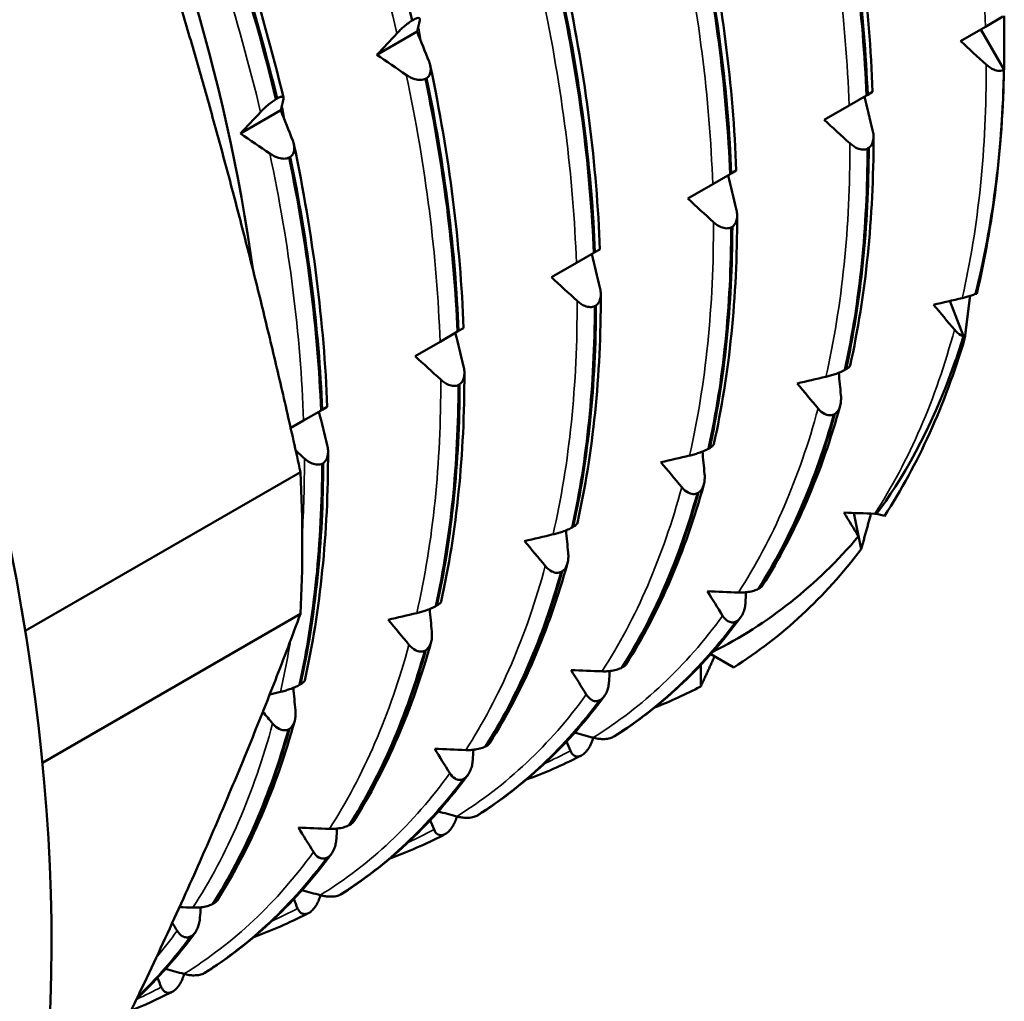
# Model space of a CAD drawing. Header units: millimetres. Extents: x 65 to 370, y 57 to 247.
# Tile 20 of 24: x 358 to 370, y 118 to 130. Entities that reach past the tile are written whole.
import ezdxf

# ---------------------------------------------------------------- set-up
doc = ezdxf.new("R2010")
doc.units = ezdxf.units.MM
doc.layers.add('Видимые тонкие (ГОСТ)', color=7, linetype='Continuous', lineweight=35)
doc.layers.add('Видимый контур (ГОСТ)', color=7, linetype='Continuous', lineweight=50)

msp = doc.modelspace()

# ---------------------------------------------------------------- linework, layer by layer
at = {"layer": 'Видимые тонкие (ГОСТ)'}
for points in [[(362.35, 130.03), (362.087, 131.142), (361.726, 132.277), (361.277, 133.406)], [(369.404, 130.11), (369.369, 131.129), (369.233, 132.204), (368.999, 133.307)], [(360.716, 129.087), (360.452, 130.198), (360.092, 131.333), (359.643, 132.463)], [(367.77, 129.167), (367.735, 130.185), (367.599, 131.26), (367.365, 132.364)], [(366.135, 128.223), (366.101, 129.242), (365.965, 130.317), (365.73, 131.42)], [(364.501, 127.279), (364.466, 128.298), (364.33, 129.373), (364.096, 130.476)], [(362.642, 129.923), (362.631, 129.987), (362.618, 130.052), (362.606, 130.116)], [(369.127, 126.858), (369.321, 127.714), (369.418, 128.655), (369.413, 129.656)], [(362.867, 126.336), (362.832, 127.354), (362.696, 128.429), (362.462, 129.533)], [(361.009, 128.978), (360.997, 129.043), (360.985, 129.107), (360.972, 129.172)], [(367.492, 125.915), (367.687, 126.771), (367.783, 127.712), (367.779, 128.713)], [(361.232, 125.392), (361.197, 126.411), (361.061, 127.486), (360.827, 128.589)], [(365.858, 124.971), (366.052, 125.827), (366.149, 126.768), (366.144, 127.769)], [(364.223, 124.028), (364.418, 124.883), (364.515, 125.824), (364.51, 126.826)], [(368.078, 124.274), (368.488, 124.908), (368.809, 125.65), (369.033, 126.48)], [(362.589, 123.084), (362.784, 123.94), (362.88, 124.881), (362.875, 125.882)], [(366.444, 123.33), (366.853, 123.964), (367.174, 124.706), (367.398, 125.536)], [(361.215, 124.012), (361.234, 124.314), (361.243, 124.623), (361.241, 124.938)], [(364.81, 122.387), (365.219, 123.021), (365.54, 123.762), (365.764, 124.592)], [(363.175, 121.443), (363.585, 122.077), (363.906, 122.819), (364.129, 123.649)], [(364.701, 121.592), (365.296, 121.96), (365.819, 122.451), (366.254, 123.053)], [(360.955, 122.14), (361, 122.342), (361.041, 122.548), (361.076, 122.759)], [(361.541, 120.499), (361.95, 121.133), (362.271, 121.875), (362.495, 122.705)], [(363.067, 120.648), (363.662, 121.016), (364.184, 121.507), (364.62, 122.109)], [(359.906, 119.556), (360.316, 120.19), (360.637, 120.931), (360.861, 121.762)], [(364.119, 121.281), (364.224, 121.329), (364.327, 121.38), (364.429, 121.434)], [(361.432, 119.704), (362.028, 120.072), (362.55, 120.564), (362.985, 121.165)], [(362.484, 120.337), (362.59, 120.385), (362.693, 120.436), (362.795, 120.491)], [(359.798, 118.761), (360.393, 119.129), (360.915, 119.62), (361.351, 120.222)], [(360.85, 119.394), (360.955, 119.441), (361.059, 119.493), (361.16, 119.547)], [(359.463, 118.953), (359.551, 119.057), (359.635, 119.166), (359.717, 119.278)], [(359.228, 118.456), (359.329, 118.502), (359.428, 118.551), (359.526, 118.604)]]:
    msp.add_open_spline(points, degree=3, dxfattribs=at)
at = {"layer": 'Видимый контур (ГОСТ)'}
for p, q in [((362.535, 130.186), (362.549, 130.194)), ((369.404, 130.11), (369.613, 130.231)), ((362.592, 130.051), (362.11, 129.773)), ((369.106, 129.938), (369.404, 130.11)), ((369.627, 129.593), (369.348, 130.077)), ((369.348, 130.077), (369.627, 129.593)), ((369.627, 129.593), (369.626, 129.593)), ((362.706, 129.494), (362.692, 129.486)), ((360.901, 129.242), (360.915, 129.25)), ((367.77, 129.167), (367.979, 129.287)), ((367.979, 129.287), (367.993, 129.295)), ((367.993, 129.295), (368.052, 129.33)), ((360.958, 129.108), (360.475, 128.829)), ((367.471, 128.994), (367.77, 129.167)), ((368.005, 128.657), (367.991, 128.649)), ((361.072, 128.55), (361.058, 128.542)), ((366.135, 128.223), (366.344, 128.344)), ((366.344, 128.344), (366.358, 128.352)), ((366.358, 128.352), (366.418, 128.386)), ((365.837, 128.051), (366.135, 128.223)), ((366.371, 127.713), (366.357, 127.705)), ((364.501, 127.279), (364.71, 127.4)), ((364.71, 127.4), (364.724, 127.408)), ((364.724, 127.408), (364.783, 127.442)), ((364.202, 127.107), (364.501, 127.279)), ((369.285, 126.909), (369.3, 126.91)), ((364.736, 126.77), (364.722, 126.762)), ((369.155, 126.37), (368.979, 126.824)), ((368.979, 126.824), (369.142, 126.402)), ((362.867, 126.336), (363.076, 126.456)), ((363.076, 126.456), (363.089, 126.464)), ((363.089, 126.464), (363.149, 126.499)), ((362.568, 126.163), (362.867, 126.336)), ((367.719, 125.998), (367.733, 126.006)), ((363.102, 125.826), (363.088, 125.818)), ((361.232, 125.392), (361.441, 125.513)), ((361.441, 125.513), (361.455, 125.521)), ((361.455, 125.521), (361.515, 125.555)), ((367.601, 125.473), (367.587, 125.465)), ((361.077, 125.302), (361.232, 125.392)), ((366.085, 125.054), (366.099, 125.062)), ((361.467, 124.882), (361.454, 124.874)), ((357.896, 122.87), (361.195, 124.774)), ((365.966, 124.529), (365.953, 124.521)), ((367.915, 123.85), (367.826, 124.284)), ((367.826, 124.284), (367.884, 124.004)), ((368.099, 124.273), (368.195, 124.248)), ((364.451, 124.11), (364.464, 124.118)), ((364.332, 123.586), (364.318, 123.578)), ((366.683, 123.375), (366.696, 123.383)), ((362.816, 123.167), (362.83, 123.175)), ((358.102, 121.29), (361.195, 123.076)), ((366.429, 122.992), (366.416, 122.984)), ((362.698, 122.642), (362.684, 122.634)), ((366.113, 122.592), (366.388, 122.433)), ((365.048, 122.431), (365.062, 122.439)), ((365.992, 122.205), (365.992, 122.462)), ((361.182, 122.223), (361.196, 122.231)), ((364.795, 122.048), (364.781, 122.041)), ((361.063, 121.698), (361.05, 121.69)), ((364.944, 121.6), (364.958, 121.608)), ((363.414, 121.487), (363.428, 121.495)), ((364.575, 121.386), (364.561, 121.379)), ((363.16, 121.105), (363.147, 121.097)), ((363.309, 120.656), (363.323, 120.664)), ((361.779, 120.544), (361.793, 120.552)), ((362.94, 120.443), (362.926, 120.435)), ((361.526, 120.161), (361.512, 120.153)), ((361.675, 119.712), (361.689, 119.72)), ((360.145, 119.6), (360.159, 119.608)), ((361.306, 119.499), (361.292, 119.491)), ((359.892, 119.218), (359.878, 119.21)), ((360.041, 118.769), (360.054, 118.777)), ((359.671, 118.556), (359.658, 118.548))]:
    msp.add_line(p, q, dxfattribs=at)
for centre, major_axis, start_param, end_param in [((342.831, 127.995), (10.875, -18.836), 0, 2.338176), ((349.054, 131.588), (-8.3, 14.376), 4.097596, 4.562791), ((357.892, 136.691), (-8.3, 14.376), 3.689007, 3.903176), ((357.892, 136.691), (8.3, -14.376), 0.756142, 0.761583), ((357.892, 136.691), (8.3, -14.376), 0.285614, 0.499784), ((348.488, 131.261), (-9, 15.588), 3.869188, 3.984794), ((357.892, 136.691), (8.3, -14.376), 0.023815, 0.237984), ((357.892, 136.691), (8.3, -14.376), 6.196203, 6.25937)]:
    msp.add_ellipse(centre, major_axis=major_axis, ratio=0.57735, start_param=start_param, end_param=end_param, dxfattribs=at)
for points, weights in [([(361.195, 124.774), (359.962, 130.374), (357.993, 135.548)], [1, 1.05882352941, 1]), ([(369.63, 130.241), (369.63, 129.922), (369.627, 129.593)], [1.00007486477, 1.00018271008, 1]), ([(369.221, 126.885), (369.189, 126.63), (369.155, 126.37)], [1.00010967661, 1.00013937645, 1]), ([(368.032, 124.276), (367.975, 124.065), (367.915, 123.85)], [1.00011486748, 1.00011662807, 1]), ([(357.993, 115.999), (359.962, 119.75), (361.195, 123.076)], [1, 1.05882352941, 1]), ([(366.158, 122.566), (366.076, 122.387), (365.992, 122.205)], [1.000114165, 1.00010574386, 1])]:
    msp.add_rational_spline(points, weights, degree=2, dxfattribs=at)
for points in [[(361.519, 133.385), (361.94, 132.314), (362.281, 131.24), (362.535, 130.186)], [(359.931, 132.591), (360.372, 131.479), (360.729, 130.355), (360.99, 129.26)], [(359.885, 132.441), (360.305, 131.371), (360.646, 130.296), (360.901, 129.242)], [(360.915, 129.25), (360.66, 130.304), (360.319, 131.379), (359.899, 132.449)], [(367.653, 132.474), (367.881, 131.393), (368.015, 130.332), (368.052, 129.33)], [(367.596, 132.317), (367.812, 131.273), (367.94, 130.255), (367.979, 129.287)], [(367.993, 129.295), (367.954, 130.263), (367.825, 131.281), (367.609, 132.325)], [(366.019, 131.53), (366.247, 130.449), (366.381, 129.388), (366.418, 128.386)], [(365.961, 131.373), (366.177, 130.329), (366.306, 129.312), (366.344, 128.344)], [(366.358, 128.352), (366.32, 129.32), (366.191, 130.337), (365.975, 131.381)], [(364.385, 130.586), (364.612, 129.505), (364.747, 128.445), (364.783, 127.442)], [(364.327, 130.429), (364.543, 129.386), (364.672, 128.368), (364.71, 127.4)], [(364.724, 127.408), (364.685, 128.376), (364.557, 129.394), (364.341, 130.437)], [(362.624, 130.188), (362.613, 130.143), (362.603, 130.097), (362.592, 130.051)], [(362.592, 130.051), (362.64, 129.931), (362.688, 129.811), (362.735, 129.691)], [(362.11, 129.773), (362.189, 129.859), (362.27, 129.944), (362.35, 130.03)], [(369.413, 129.656), (369.31, 129.75), (369.208, 129.844), (369.106, 129.938)], [(362.462, 129.533), (362.344, 129.613), (362.227, 129.693), (362.11, 129.773)], [(362.75, 129.643), (362.978, 128.562), (363.112, 127.501), (363.149, 126.499)], [(369.626, 129.593), (369.626, 129.569), (369.626, 129.545), (369.625, 129.521)], [(362.692, 129.486), (362.909, 128.442), (363.037, 127.425), (363.076, 126.456)], [(363.089, 126.464), (363.051, 127.432), (362.922, 128.45), (362.706, 129.494)], [(369.625, 129.521), (369.601, 128.587), (369.486, 127.71), (369.285, 126.909)], [(360.989, 129.245), (360.979, 129.199), (360.968, 129.154), (360.958, 129.108)], [(367.954, 129.273), (367.987, 129.139), (368.02, 129.005), (368.052, 128.871)], [(360.958, 129.108), (361.006, 128.988), (361.054, 128.867), (361.101, 128.747)], [(360.475, 128.829), (360.555, 128.915), (360.635, 129.001), (360.716, 129.087)], [(367.779, 128.713), (367.676, 128.806), (367.574, 128.9), (367.471, 128.994)], [(360.827, 128.589), (360.71, 128.669), (360.592, 128.749), (360.475, 128.829)], [(368.063, 128.792), (368.064, 127.818), (367.97, 126.894), (367.783, 126.052)], [(361.116, 128.699), (361.343, 127.618), (361.478, 126.557), (361.515, 125.555)], [(367.991, 128.649), (367.99, 127.704), (367.898, 126.813), (367.719, 125.998)], [(367.733, 126.006), (367.912, 126.821), (368.004, 127.712), (368.005, 128.657)], [(361.058, 128.542), (361.274, 127.499), (361.403, 126.481), (361.441, 125.513)], [(361.455, 125.521), (361.416, 126.489), (361.288, 127.506), (361.072, 128.55)], [(366.319, 128.329), (366.353, 128.195), (366.385, 128.061), (366.418, 127.927)], [(366.144, 127.769), (366.042, 127.863), (365.939, 127.956), (365.837, 128.051)], [(366.428, 127.848), (366.43, 126.874), (366.336, 125.95), (366.149, 125.109)], [(366.357, 127.705), (366.355, 126.76), (366.264, 125.87), (366.085, 125.054)], [(366.099, 125.062), (366.278, 125.878), (366.369, 126.768), (366.371, 127.713)], [(364.685, 127.385), (364.718, 127.252), (364.751, 127.118), (364.784, 126.984)], [(364.51, 126.826), (364.407, 126.919), (364.305, 127.013), (364.202, 127.107)], [(364.794, 126.904), (364.796, 125.931), (364.702, 125.007), (364.514, 124.165)], [(364.722, 126.762), (364.721, 125.817), (364.63, 124.926), (364.451, 124.11)], [(364.464, 124.118), (364.643, 124.934), (364.735, 125.824), (364.736, 126.77)], [(368.783, 126.779), (368.898, 126.805), (369.012, 126.832), (369.127, 126.858)], [(369.033, 126.48), (368.949, 126.579), (368.866, 126.679), (368.783, 126.779)], [(363.05, 126.442), (363.084, 126.308), (363.117, 126.174), (363.149, 126.04)], [(362.875, 125.882), (362.773, 125.975), (362.67, 126.069), (362.568, 126.163)], [(363.159, 125.961), (363.161, 124.987), (363.067, 124.063), (362.88, 123.222)], [(367.646, 125.963), (367.655, 125.874), (367.664, 125.784), (367.672, 125.694)], [(363.088, 125.818), (363.087, 124.873), (362.995, 123.982), (362.816, 123.167)], [(362.83, 123.175), (363.009, 123.99), (363.1, 124.881), (363.102, 125.826)], [(367.149, 125.835), (367.263, 125.862), (367.378, 125.888), (367.492, 125.915)], [(367.398, 125.536), (367.315, 125.636), (367.232, 125.735), (367.149, 125.835)], [(367.663, 125.569), (367.443, 124.768), (367.129, 124.042), (366.734, 123.417)], [(361.416, 125.498), (361.449, 125.364), (361.482, 125.23), (361.515, 125.096)], [(367.587, 125.465), (367.37, 124.683), (367.066, 123.981), (366.683, 123.375)], [(366.696, 123.383), (367.079, 123.989), (367.383, 124.691), (367.601, 125.473)], [(361.241, 124.938), (361.206, 124.97), (361.172, 125.001), (361.137, 125.033)], [(361.525, 125.017), (361.527, 124.043), (361.433, 123.119), (361.246, 122.278)], [(366.012, 125.02), (366.021, 124.93), (366.029, 124.84), (366.038, 124.75)], [(361.454, 124.874), (361.452, 123.929), (361.361, 123.039), (361.182, 122.223)], [(361.196, 122.231), (361.375, 123.047), (361.466, 123.937), (361.467, 124.882)], [(365.515, 124.892), (365.629, 124.918), (365.743, 124.945), (365.858, 124.971)], [(365.764, 124.592), (365.681, 124.692), (365.598, 124.792), (365.515, 124.892)], [(366.029, 124.625), (365.808, 123.824), (365.495, 123.098), (365.099, 122.473)], [(365.953, 124.521), (365.735, 123.74), (365.431, 123.038), (365.048, 122.431)], [(365.062, 122.439), (365.445, 123.046), (365.749, 123.748), (365.966, 124.529)], [(367.707, 124.289), (367.831, 124.284), (367.955, 124.279), (368.078, 124.274)], [(367.884, 124.004), (367.825, 124.099), (367.766, 124.194), (367.707, 124.289)], [(368.078, 124.274), (368.085, 124.274), (368.092, 124.273), (368.099, 124.273)], [(364.377, 124.076), (364.386, 123.986), (364.395, 123.897), (364.403, 123.807)], [(363.88, 123.948), (363.994, 123.974), (364.109, 124.001), (364.223, 124.028)], [(364.129, 123.649), (364.046, 123.748), (363.963, 123.848), (363.88, 123.948)], [(367.884, 124.004), (367.383, 123.417), (366.797, 122.952), (366.136, 122.619)], [(364.394, 123.682), (364.174, 122.881), (363.861, 122.155), (363.465, 121.53)], [(364.318, 123.578), (364.101, 122.796), (363.797, 122.094), (363.414, 121.487)], [(363.428, 121.495), (363.811, 122.102), (364.115, 122.804), (364.332, 123.586)], [(366.073, 123.345), (366.196, 123.34), (366.32, 123.335), (366.444, 123.33)], [(366.254, 123.053), (366.194, 123.15), (366.133, 123.247), (366.073, 123.345)], [(366.536, 123.334), (366.533, 123.293), (366.531, 123.252), (366.528, 123.211)], [(362.743, 123.132), (362.752, 123.043), (362.76, 122.953), (362.769, 122.863)], [(362.246, 123.005), (362.36, 123.031), (362.474, 123.057), (362.589, 123.084)], [(362.495, 122.705), (362.412, 122.805), (362.329, 122.904), (362.246, 123.005)], [(366.416, 122.984), (365.998, 122.42), (365.503, 121.955), (364.944, 121.6)], [(364.958, 121.608), (365.517, 121.963), (366.012, 122.428), (366.429, 122.992)], [(366.47, 123.032), (366.05, 122.463), (365.548, 121.987), (364.983, 121.624)], [(362.76, 122.738), (362.539, 121.937), (362.226, 121.211), (361.83, 120.586)], [(362.684, 122.634), (362.466, 121.853), (362.162, 121.15), (361.779, 120.544)], [(361.793, 120.552), (362.176, 121.158), (362.48, 121.861), (362.698, 122.642)], [(364.438, 122.402), (364.562, 122.396), (364.686, 122.391), (364.81, 122.387)], [(364.62, 122.109), (364.559, 122.206), (364.499, 122.304), (364.438, 122.402)], [(364.902, 122.39), (364.899, 122.349), (364.896, 122.308), (364.894, 122.267)], [(361.109, 122.189), (361.117, 122.099), (361.126, 122.009), (361.134, 121.92)], [(360.826, 122.11), (360.869, 122.12), (360.912, 122.13), (360.955, 122.14)], [(364.781, 122.041), (364.364, 121.477), (363.869, 121.012), (363.309, 120.656)], [(363.323, 120.664), (363.883, 121.02), (364.377, 121.485), (364.795, 122.048)], [(364.836, 122.088), (364.415, 121.52), (363.913, 121.044), (363.348, 120.68)], [(361.125, 121.794), (360.905, 120.994), (360.592, 120.267), (360.196, 119.642)], [(360.861, 121.762), (360.821, 121.808), (360.782, 121.855), (360.743, 121.902)], [(361.05, 121.69), (360.832, 120.909), (360.528, 120.207), (360.145, 119.6)], [(360.159, 119.608), (360.542, 120.215), (360.846, 120.917), (361.063, 121.698)], [(364.481, 121.652), (364.554, 121.632), (364.628, 121.612), (364.701, 121.592)], [(362.804, 121.458), (362.928, 121.453), (363.051, 121.448), (363.175, 121.443)], [(362.985, 121.165), (362.925, 121.263), (362.864, 121.36), (362.804, 121.458)], [(363.267, 121.446), (363.265, 121.405), (363.262, 121.364), (363.259, 121.323)], [(364.429, 121.434), (364.414, 121.471), (364.398, 121.508), (364.383, 121.545)], [(364.534, 121.365), (364.331, 121.26), (364.12, 121.168), (363.903, 121.09)], [(364.561, 121.379), (364.552, 121.374), (364.543, 121.369), (364.534, 121.365)], [(363.147, 121.097), (362.729, 120.533), (362.235, 120.068), (361.675, 119.712)], [(361.689, 119.72), (362.248, 120.076), (362.743, 120.541), (363.16, 121.105)], [(363.201, 121.145), (362.781, 120.576), (362.279, 120.1), (361.714, 119.736)], [(362.847, 120.708), (362.92, 120.688), (362.993, 120.668), (363.067, 120.648)], [(361.169, 120.514), (361.293, 120.509), (361.417, 120.504), (361.541, 120.499)], [(361.351, 120.222), (361.29, 120.319), (361.23, 120.417), (361.169, 120.514)], [(361.633, 120.503), (361.63, 120.462), (361.628, 120.421), (361.625, 120.38)], [(362.795, 120.491), (362.779, 120.528), (362.764, 120.564), (362.749, 120.601)], [(362.9, 120.421), (362.697, 120.317), (362.486, 120.225), (362.268, 120.146)], [(362.926, 120.435), (362.918, 120.43), (362.909, 120.426), (362.9, 120.421)], [(361.512, 120.153), (361.095, 119.59), (360.6, 119.124), (360.041, 118.769)], [(360.054, 118.777), (360.614, 119.132), (361.108, 119.598), (361.526, 120.161)], [(361.567, 120.201), (361.147, 119.632), (360.645, 119.157), (360.08, 118.793)], [(361.212, 119.765), (361.286, 119.744), (361.359, 119.724), (361.432, 119.704)], [(359.745, 119.562), (359.799, 119.56), (359.852, 119.558), (359.906, 119.556)], [(359.999, 119.559), (359.996, 119.518), (359.993, 119.477), (359.99, 119.436)], [(361.16, 119.547), (361.145, 119.584), (361.13, 119.621), (361.114, 119.657)], [(361.266, 119.478), (361.062, 119.373), (360.851, 119.281), (360.634, 119.202)], [(361.292, 119.491), (361.283, 119.487), (361.274, 119.482), (361.266, 119.478)], [(359.717, 119.278), (359.697, 119.309), (359.677, 119.341), (359.658, 119.372)], [(359.932, 119.257), (359.72, 118.969), (359.486, 118.705), (359.233, 118.467)], [(359.237, 118.473), (359.472, 118.698), (359.691, 118.946), (359.892, 119.218)], [(359.878, 119.21), (359.682, 118.945), (359.47, 118.703), (359.241, 118.483)], [(359.578, 118.821), (359.651, 118.801), (359.725, 118.781), (359.798, 118.761)], [(359.526, 118.604), (359.511, 118.64), (359.495, 118.677), (359.48, 118.714)], [(359.631, 118.534), (359.479, 118.456), (359.323, 118.385), (359.163, 118.321)], [(359.658, 118.548), (359.649, 118.543), (359.64, 118.538), (359.631, 118.534)]]:
    msp.add_open_spline(points, degree=3, dxfattribs=at)
for points, knots in [([(362.35, 130.03), (362.362, 130.043), (362.376, 130.057), (362.403, 130.084), (362.417, 130.097), (362.45, 130.125), (362.469, 130.14), (362.504, 130.166), (362.52, 130.177), (362.535, 130.186)], [-0.02572708, -0.02572708, -0.02572708, -0.02572708, -0.01933654, -0.01933654, -0.01337878, -0.01337878, -0.00623494, -0.00623494, 0, 0, 0, 0]), ([(362.549, 130.194), (362.557, 130.198), (362.564, 130.202), (362.578, 130.208), (362.584, 130.21), (362.601, 130.215), (362.61, 130.215), (362.624, 130.21), (362.627, 130.202), (362.624, 130.188)], [-0.02885716, -0.02885716, -0.02885716, -0.02885716, -0.02499573, -0.02499573, -0.02102795, -0.02102795, -0.01254855, -0.01254855, 0, 0, 0, 0]), ([(362.735, 129.691), (362.743, 129.673), (362.748, 129.654), (362.755, 129.618), (362.756, 129.601), (362.753, 129.565), (362.748, 129.546), (362.731, 129.515), (362.72, 129.503), (362.706, 129.494)], [-0.02572708, -0.02572708, -0.02572708, -0.02572708, -0.01933654, -0.01933654, -0.01337878, -0.01337878, -0.00623494, -0.00623494, 0, 0, 0, 0]), ([(369.626, 129.593), (369.617, 129.588), (369.609, 129.585), (369.59, 129.582), (369.58, 129.581), (369.549, 129.582), (369.527, 129.587), (369.475, 129.608), (369.443, 129.629), (369.413, 129.656)], [-0.02885716, -0.02885716, -0.02885716, -0.02885716, -0.02499573, -0.02499573, -0.02102795, -0.02102795, -0.01254855, -0.01254855, 0, 0, 0, 0]), ([(362.692, 129.486), (362.684, 129.482), (362.675, 129.479), (362.656, 129.474), (362.646, 129.473), (362.613, 129.472), (362.589, 129.475), (362.532, 129.492), (362.496, 129.509), (362.462, 129.533)], [-0.02885716, -0.02885716, -0.02885716, -0.02885716, -0.02499573, -0.02499573, -0.02102795, -0.02102795, -0.01254855, -0.01254855, 0, 0, 0, 0]), ([(360.716, 129.087), (360.728, 129.1), (360.741, 129.113), (360.769, 129.14), (360.783, 129.153), (360.816, 129.181), (360.835, 129.196), (360.87, 129.222), (360.886, 129.233), (360.901, 129.242)], [-0.02572708, -0.02572708, -0.02572708, -0.02572708, -0.01933654, -0.01933654, -0.01337877, -0.01337877, -0.00623493, -0.00623493, 0, 0, 0, 0]), ([(360.915, 129.25), (360.922, 129.254), (360.93, 129.258), (360.943, 129.264), (360.949, 129.266), (360.967, 129.271), (360.975, 129.272), (360.989, 129.267), (360.992, 129.258), (360.989, 129.245)], [-0.02885716, -0.02885716, -0.02885716, -0.02885716, -0.02499572, -0.02499572, -0.02102794, -0.02102794, -0.01254855, -0.01254855, 0, 0, 0, 0]), ([(368.052, 128.871), (368.057, 128.85), (368.061, 128.83), (368.063, 128.79), (368.063, 128.772), (368.056, 128.732), (368.05, 128.712), (368.031, 128.679), (368.019, 128.666), (368.005, 128.657)], [-0.02572708, -0.02572708, -0.02572708, -0.02572708, -0.01933654, -0.01933654, -0.01337878, -0.01337878, -0.00623494, -0.00623494, 0, 0, 0, 0]), ([(361.101, 128.747), (361.108, 128.729), (361.114, 128.71), (361.12, 128.675), (361.121, 128.658), (361.119, 128.621), (361.114, 128.602), (361.097, 128.572), (361.086, 128.559), (361.072, 128.55)], [-0.02572708, -0.02572708, -0.02572708, -0.02572708, -0.01933654, -0.01933654, -0.01337877, -0.01337877, -0.00623493, -0.00623493, 0, 0, 0, 0]), ([(367.991, 128.649), (367.983, 128.645), (367.974, 128.642), (367.956, 128.638), (367.946, 128.637), (367.915, 128.638), (367.893, 128.643), (367.841, 128.665), (367.809, 128.685), (367.779, 128.713)], [-0.02885716, -0.02885716, -0.02885716, -0.02885716, -0.02499573, -0.02499573, -0.02102795, -0.02102795, -0.01254855, -0.01254855, 0, 0, 0, 0]), ([(361.058, 128.542), (361.05, 128.538), (361.041, 128.535), (361.021, 128.53), (361.011, 128.529), (360.978, 128.528), (360.955, 128.532), (360.897, 128.549), (360.862, 128.566), (360.827, 128.589)], [-0.02885716, -0.02885716, -0.02885716, -0.02885716, -0.02499571, -0.02499571, -0.02102793, -0.02102793, -0.01254854, -0.01254854, 0, 0, 0, 0]), ([(366.418, 127.927), (366.423, 127.907), (366.426, 127.886), (366.429, 127.847), (366.428, 127.828), (366.422, 127.788), (366.416, 127.768), (366.396, 127.735), (366.385, 127.723), (366.371, 127.713)], [-0.02572708, -0.02572708, -0.02572708, -0.02572708, -0.01933654, -0.01933654, -0.01337878, -0.01337878, -0.00623494, -0.00623494, 0, 0, 0, 0]), ([(366.357, 127.705), (366.349, 127.701), (366.34, 127.698), (366.321, 127.694), (366.311, 127.694), (366.28, 127.694), (366.259, 127.7), (366.206, 127.721), (366.174, 127.742), (366.144, 127.769)], [-0.02885716, -0.02885716, -0.02885716, -0.02885716, -0.02499573, -0.02499573, -0.02102795, -0.02102795, -0.01254855, -0.01254855, 0, 0, 0, 0]), ([(364.784, 126.984), (364.789, 126.963), (364.792, 126.943), (364.794, 126.903), (364.794, 126.884), (364.788, 126.845), (364.781, 126.825), (364.762, 126.792), (364.75, 126.779), (364.736, 126.77)], [-0.02572708, -0.02572708, -0.02572708, -0.02572708, -0.01933654, -0.01933654, -0.01337878, -0.01337878, -0.00623494, -0.00623494, 0, 0, 0, 0]), ([(369.127, 126.858), (369.144, 126.862), (369.163, 126.867), (369.199, 126.878), (369.218, 126.884), (369.253, 126.896), (369.269, 126.902), (369.285, 126.909)], [-0.02572708, -0.02572708, -0.02572708, -0.02572708, -0.01933659, -0.01933659, -0.01337844, -0.01337844, -0.00817228, -0.00817228, -0.00817228, -0.00817228]), ([(364.722, 126.762), (364.714, 126.758), (364.705, 126.755), (364.687, 126.751), (364.677, 126.75), (364.646, 126.751), (364.624, 126.756), (364.572, 126.777), (364.54, 126.798), (364.51, 126.826)], [-0.02885716, -0.02885716, -0.02885716, -0.02885716, -0.02499573, -0.02499573, -0.02102795, -0.02102795, -0.01254855, -0.01254855, 0, 0, 0, 0]), ([(369.142, 126.402), (369.111, 126.301), (369.078, 126.201), (368.744, 125.25), (368.385, 124.658), (368.099, 124.273)], [0.4624203, 0.4624203, 0.4624203, 0.4624203, 0.5084614, 0.5084614, 0.9064206, 0.9064206, 0.9064206, 0.9064206]), ([(369.142, 126.402), (369.132, 126.405), (369.121, 126.409), (369.084, 126.428), (369.057, 126.45), (369.033, 126.48)], [-0.01719571, -0.01719571, -0.01719571, -0.01719571, -0.01254829, -0.01254829, 0, 0, 0, 0]), ([(363.149, 126.04), (363.154, 126.02), (363.158, 125.999), (363.16, 125.96), (363.159, 125.941), (363.153, 125.901), (363.147, 125.881), (363.127, 125.848), (363.116, 125.835), (363.102, 125.826)], [-0.02572708, -0.02572708, -0.02572708, -0.02572708, -0.01933654, -0.01933654, -0.01337878, -0.01337878, -0.00623494, -0.00623494, 0, 0, 0, 0]), ([(367.733, 126.006), (367.741, 126.01), (367.748, 126.015), (367.76, 126.023), (367.765, 126.027), (367.777, 126.04), (367.782, 126.047), (367.783, 126.052)], [-0.02885716, -0.02885716, -0.02885716, -0.02885716, -0.02499573, -0.02499573, -0.02102795, -0.02102795, -0.0128673, -0.0128673, -0.0128673, -0.0128673]), ([(367.492, 125.915), (367.51, 125.919), (367.528, 125.924), (367.565, 125.934), (367.583, 125.94), (367.624, 125.954), (367.647, 125.963), (367.687, 125.981), (367.704, 125.989), (367.719, 125.998)], [-0.02572708, -0.02572708, -0.02572708, -0.02572708, -0.01933654, -0.01933654, -0.01337878, -0.01337878, -0.00623494, -0.00623494, 0, 0, 0, 0]), ([(363.088, 125.818), (363.08, 125.814), (363.071, 125.811), (363.052, 125.807), (363.043, 125.806), (363.011, 125.807), (362.99, 125.812), (362.937, 125.834), (362.906, 125.854), (362.875, 125.882)], [-0.02885716, -0.02885716, -0.02885716, -0.02885716, -0.02499573, -0.02499573, -0.02102795, -0.02102795, -0.01254855, -0.01254855, 0, 0, 0, 0]), ([(367.672, 125.694), (367.674, 125.673), (367.674, 125.651), (367.672, 125.61), (367.669, 125.591), (367.658, 125.55), (367.65, 125.529), (367.628, 125.495), (367.615, 125.482), (367.601, 125.473)], [-0.02572708, -0.02572708, -0.02572708, -0.02572708, -0.01933654, -0.01933654, -0.01337878, -0.01337878, -0.00623494, -0.00623494, 0, 0, 0, 0]), ([(367.587, 125.465), (367.579, 125.461), (367.57, 125.458), (367.553, 125.454), (367.544, 125.454), (367.515, 125.455), (367.495, 125.461), (367.45, 125.484), (367.423, 125.507), (367.398, 125.536)], [-0.02885716, -0.02885716, -0.02885716, -0.02885716, -0.02499573, -0.02499573, -0.02102795, -0.02102795, -0.01254855, -0.01254855, 0, 0, 0, 0]), ([(361.515, 125.096), (361.52, 125.076), (361.523, 125.055), (361.526, 125.016), (361.525, 124.997), (361.519, 124.958), (361.512, 124.937), (361.493, 124.905), (361.481, 124.892), (361.467, 124.882)], [-0.02572708, -0.02572708, -0.02572708, -0.02572708, -0.01933654, -0.01933654, -0.01337878, -0.01337878, -0.00623494, -0.00623494, 0, 0, 0, 0]), ([(366.099, 125.062), (366.106, 125.067), (366.113, 125.071), (366.125, 125.08), (366.13, 125.084), (366.143, 125.096), (366.148, 125.103), (366.149, 125.109)], [-0.02885716, -0.02885716, -0.02885716, -0.02885716, -0.02499573, -0.02499573, -0.02102795, -0.02102795, -0.0128673, -0.0128673, -0.0128673, -0.0128673]), ([(365.858, 124.971), (365.875, 124.975), (365.894, 124.98), (365.93, 124.991), (365.949, 124.997), (365.99, 125.011), (366.012, 125.019), (366.052, 125.037), (366.07, 125.046), (366.085, 125.054)], [-0.02572708, -0.02572708, -0.02572708, -0.02572708, -0.01933654, -0.01933654, -0.01337878, -0.01337878, -0.00623494, -0.00623494, 0, 0, 0, 0]), ([(361.454, 124.874), (361.445, 124.87), (361.437, 124.867), (361.418, 124.864), (361.408, 124.863), (361.377, 124.863), (361.355, 124.869), (361.303, 124.89), (361.271, 124.911), (361.241, 124.938)], [-0.02885716, -0.02885716, -0.02885716, -0.02885716, -0.02499573, -0.02499573, -0.02102795, -0.02102795, -0.01254855, -0.01254855, 0, 0, 0, 0]), ([(366.038, 124.75), (366.04, 124.729), (366.04, 124.708), (366.037, 124.667), (366.034, 124.647), (366.024, 124.606), (366.015, 124.585), (365.993, 124.552), (365.981, 124.539), (365.966, 124.529)], [-0.02572708, -0.02572708, -0.02572708, -0.02572708, -0.01933654, -0.01933654, -0.01337878, -0.01337878, -0.00623494, -0.00623494, 0, 0, 0, 0]), ([(365.953, 124.521), (365.945, 124.517), (365.936, 124.514), (365.918, 124.511), (365.909, 124.51), (365.88, 124.512), (365.861, 124.518), (365.815, 124.541), (365.788, 124.563), (365.764, 124.592)], [-0.02885716, -0.02885716, -0.02885716, -0.02885716, -0.02499573, -0.02499573, -0.02102795, -0.02102795, -0.01254855, -0.01254855, 0, 0, 0, 0]), ([(364.464, 124.118), (364.472, 124.123), (364.479, 124.127), (364.491, 124.136), (364.496, 124.14), (364.509, 124.152), (364.513, 124.159), (364.514, 124.165)], [-0.02885716, -0.02885716, -0.02885716, -0.02885716, -0.02499573, -0.02499573, -0.02102795, -0.02102795, -0.0128673, -0.0128673, -0.0128673, -0.0128673]), ([(364.223, 124.028), (364.241, 124.032), (364.259, 124.036), (364.296, 124.047), (364.314, 124.053), (364.355, 124.067), (364.378, 124.076), (364.418, 124.093), (364.435, 124.102), (364.451, 124.11)], [-0.02572708, -0.02572708, -0.02572708, -0.02572708, -0.01933654, -0.01933654, -0.01337878, -0.01337878, -0.00623494, -0.00623494, 0, 0, 0, 0]), ([(364.403, 123.807), (364.405, 123.786), (364.406, 123.764), (364.403, 123.723), (364.4, 123.704), (364.389, 123.663), (364.381, 123.642), (364.359, 123.608), (364.346, 123.595), (364.332, 123.586)], [-0.02572708, -0.02572708, -0.02572708, -0.02572708, -0.01933654, -0.01933654, -0.01337878, -0.01337878, -0.00623494, -0.00623494, 0, 0, 0, 0]), ([(364.318, 123.578), (364.31, 123.574), (364.302, 123.571), (364.284, 123.567), (364.275, 123.566), (364.246, 123.568), (364.227, 123.574), (364.181, 123.597), (364.154, 123.619), (364.129, 123.649)], [-0.02885716, -0.02885716, -0.02885716, -0.02885716, -0.02499573, -0.02499573, -0.02102795, -0.02102795, -0.01254855, -0.01254855, 0, 0, 0, 0]), ([(366.444, 123.33), (366.463, 123.329), (366.483, 123.33), (366.522, 123.332), (366.542, 123.334), (366.585, 123.341), (366.608, 123.346), (366.649, 123.359), (366.667, 123.366), (366.683, 123.375)], [-0.02572708, -0.02572708, -0.02572708, -0.02572708, -0.01933654, -0.01933654, -0.01337878, -0.01337878, -0.00623494, -0.00623494, 0, 0, 0, 0]), ([(366.696, 123.383), (366.704, 123.387), (366.711, 123.392), (366.722, 123.402), (366.727, 123.407), (366.732, 123.414), (366.733, 123.415), (366.734, 123.417)], [-0.02885716, -0.02885716, -0.02885716, -0.02885716, -0.024995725, -0.024995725, -0.021027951, -0.021027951, -0.019957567, -0.019957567, -0.019957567, -0.019957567]), ([(362.83, 123.175), (362.838, 123.179), (362.844, 123.184), (362.856, 123.192), (362.861, 123.197), (362.874, 123.209), (362.879, 123.216), (362.88, 123.222)], [-0.02885716, -0.02885716, -0.02885716, -0.02885716, -0.02499573, -0.02499573, -0.02102795, -0.02102795, -0.0128673, -0.0128673, -0.0128673, -0.0128673]), ([(366.528, 123.211), (366.527, 123.19), (366.524, 123.168), (366.515, 123.128), (366.509, 123.109), (366.493, 123.068), (366.482, 123.048), (366.457, 123.014), (366.444, 123.002), (366.429, 122.992)], [-0.02572708, -0.02572708, -0.02572708, -0.02572708, -0.01933654, -0.01933654, -0.01337878, -0.01337878, -0.00623494, -0.00623494, 0, 0, 0, 0]), ([(362.589, 123.084), (362.606, 123.088), (362.625, 123.093), (362.662, 123.103), (362.68, 123.109), (362.721, 123.124), (362.743, 123.132), (362.783, 123.15), (362.801, 123.158), (362.816, 123.167)], [-0.02572708, -0.02572708, -0.02572708, -0.02572708, -0.01933654, -0.01933654, -0.01337878, -0.01337878, -0.00623494, -0.00623494, 0, 0, 0, 0]), ([(366.416, 122.984), (366.407, 122.98), (366.399, 122.977), (366.383, 122.973), (366.374, 122.973), (366.348, 122.974), (366.331, 122.98), (366.293, 123.002), (366.272, 123.024), (366.254, 123.053)], [-0.02885716, -0.02885716, -0.02885716, -0.02885716, -0.02499573, -0.02499573, -0.02102795, -0.02102795, -0.01254855, -0.01254855, 0, 0, 0, 0]), ([(362.769, 122.863), (362.771, 122.842), (362.771, 122.82), (362.769, 122.779), (362.766, 122.76), (362.755, 122.719), (362.746, 122.698), (362.724, 122.664), (362.712, 122.651), (362.698, 122.642)], [-0.02572708, -0.02572708, -0.02572708, -0.02572708, -0.01933654, -0.01933654, -0.01337878, -0.01337878, -0.00623494, -0.00623494, 0, 0, 0, 0]), ([(362.684, 122.634), (362.676, 122.63), (362.667, 122.627), (362.65, 122.623), (362.64, 122.623), (362.612, 122.624), (362.592, 122.63), (362.546, 122.654), (362.52, 122.676), (362.495, 122.705)], [-0.02885716, -0.02885716, -0.02885716, -0.02885716, -0.02499573, -0.02499573, -0.02102795, -0.02102795, -0.01254855, -0.01254855, 0, 0, 0, 0]), ([(364.81, 122.387), (364.828, 122.386), (364.848, 122.386), (364.888, 122.388), (364.907, 122.39), (364.95, 122.397), (364.974, 122.402), (365.015, 122.416), (365.033, 122.423), (365.048, 122.431)], [-0.02572708, -0.02572708, -0.02572708, -0.02572708, -0.01933654, -0.01933654, -0.01337878, -0.01337878, -0.00623494, -0.00623494, 0, 0, 0, 0]), ([(365.062, 122.439), (365.07, 122.444), (365.076, 122.449), (365.088, 122.459), (365.093, 122.464), (365.097, 122.47), (365.098, 122.472), (365.099, 122.473)], [-0.02885716, -0.02885716, -0.02885716, -0.02885716, -0.024995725, -0.024995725, -0.021027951, -0.021027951, -0.019957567, -0.019957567, -0.019957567, -0.019957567]), ([(361.196, 122.231), (361.203, 122.236), (361.21, 122.24), (361.222, 122.249), (361.227, 122.253), (361.24, 122.265), (361.244, 122.272), (361.246, 122.278)], [-0.02885716, -0.02885716, -0.02885716, -0.02885716, -0.02499573, -0.02499573, -0.02102795, -0.02102795, -0.0128673, -0.0128673, -0.0128673, -0.0128673]), ([(364.894, 122.267), (364.892, 122.246), (364.889, 122.225), (364.881, 122.185), (364.875, 122.165), (364.859, 122.125), (364.848, 122.104), (364.823, 122.071), (364.809, 122.058), (364.795, 122.048)], [-0.02572708, -0.02572708, -0.02572708, -0.02572708, -0.01933654, -0.01933654, -0.01337878, -0.01337878, -0.00623494, -0.00623494, 0, 0, 0, 0]), ([(360.955, 122.14), (360.972, 122.144), (360.99, 122.149), (361.027, 122.16), (361.046, 122.166), (361.087, 122.18), (361.109, 122.189), (361.149, 122.206), (361.166, 122.215), (361.182, 122.223)], [-0.02572708, -0.02572708, -0.02572708, -0.02572708, -0.01933654, -0.01933654, -0.01337878, -0.01337878, -0.00623494, -0.00623494, 0, 0, 0, 0]), ([(364.781, 122.041), (364.773, 122.036), (364.765, 122.034), (364.748, 122.03), (364.74, 122.029), (364.714, 122.03), (364.697, 122.036), (364.659, 122.059), (364.638, 122.08), (364.62, 122.109)], [-0.02885716, -0.02885716, -0.02885716, -0.02885716, -0.02499573, -0.02499573, -0.02102795, -0.02102795, -0.01254855, -0.01254855, 0, 0, 0, 0]), ([(361.134, 121.92), (361.136, 121.898), (361.137, 121.877), (361.134, 121.836), (361.131, 121.816), (361.121, 121.775), (361.112, 121.754), (361.09, 121.721), (361.078, 121.708), (361.063, 121.698)], [-0.02572708, -0.02572708, -0.02572708, -0.02572708, -0.01933654, -0.01933654, -0.01337878, -0.01337878, -0.00623494, -0.00623494, 0, 0, 0, 0]), ([(361.05, 121.69), (361.041, 121.686), (361.033, 121.683), (361.015, 121.68), (361.006, 121.679), (360.977, 121.681), (360.958, 121.687), (360.912, 121.71), (360.885, 121.732), (360.861, 121.762)], [-0.02885716, -0.02885716, -0.02885716, -0.02885716, -0.02499573, -0.02499573, -0.02102795, -0.02102795, -0.01254855, -0.01254855, 0, 0, 0, 0]), ([(364.703, 121.591), (364.697, 121.572), (364.691, 121.553), (364.676, 121.516), (364.668, 121.498), (364.646, 121.46), (364.632, 121.44), (364.604, 121.408), (364.589, 121.396), (364.575, 121.386)], [-0.02558578, -0.02558578, -0.02558578, -0.02558578, -0.01933654, -0.01933654, -0.01337878, -0.01337878, -0.00623494, -0.00623494, 0, 0, 0, 0]), ([(364.701, 121.592), (364.721, 121.586), (364.741, 121.582), (364.781, 121.576), (364.801, 121.575), (364.845, 121.575), (364.869, 121.577), (364.91, 121.586), (364.928, 121.592), (364.944, 121.6)], [-0.02572708, -0.02572708, -0.02572708, -0.02572708, -0.01933654, -0.01933654, -0.01337878, -0.01337878, -0.00623494, -0.00623494, 0, 0, 0, 0]), ([(363.175, 121.443), (363.194, 121.442), (363.214, 121.442), (363.253, 121.445), (363.273, 121.447), (363.316, 121.454), (363.339, 121.459), (363.381, 121.472), (363.398, 121.479), (363.414, 121.487)], [-0.02572708, -0.02572708, -0.02572708, -0.02572708, -0.01933654, -0.01933654, -0.01337878, -0.01337878, -0.00623494, -0.00623494, 0, 0, 0, 0]), ([(363.428, 121.495), (363.435, 121.5), (363.442, 121.505), (363.453, 121.515), (363.458, 121.52), (363.463, 121.527), (363.464, 121.528), (363.465, 121.53)], [-0.02885716, -0.02885716, -0.02885716, -0.02885716, -0.024995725, -0.024995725, -0.021027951, -0.021027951, -0.019957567, -0.019957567, -0.019957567, -0.019957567]), ([(363.259, 121.323), (363.258, 121.302), (363.255, 121.281), (363.246, 121.241), (363.24, 121.222), (363.224, 121.181), (363.213, 121.16), (363.188, 121.127), (363.175, 121.114), (363.16, 121.105)], [-0.02572708, -0.02572708, -0.02572708, -0.02572708, -0.01933654, -0.01933654, -0.01337878, -0.01337878, -0.00623494, -0.00623494, 0, 0, 0, 0]), ([(364.561, 121.379), (364.553, 121.374), (364.545, 121.371), (364.529, 121.367), (364.522, 121.366), (364.499, 121.366), (364.485, 121.371), (364.455, 121.39), (364.44, 121.409), (364.429, 121.434)], [-0.02885716, -0.02885716, -0.02885716, -0.02885716, -0.02499573, -0.02499573, -0.02102795, -0.02102795, -0.01254855, -0.01254855, 0, 0, 0, 0]), ([(363.147, 121.097), (363.139, 121.093), (363.13, 121.09), (363.114, 121.086), (363.105, 121.086), (363.079, 121.087), (363.062, 121.092), (363.024, 121.115), (363.003, 121.137), (362.985, 121.165)], [-0.02885716, -0.02885716, -0.02885716, -0.02885716, -0.02499573, -0.02499573, -0.02102795, -0.02102795, -0.01254855, -0.01254855, 0, 0, 0, 0]), ([(363.068, 120.648), (363.063, 120.629), (363.057, 120.609), (363.042, 120.572), (363.033, 120.554), (363.011, 120.516), (362.998, 120.497), (362.969, 120.465), (362.955, 120.452), (362.94, 120.443)], [-0.02558578, -0.02558578, -0.02558578, -0.02558578, -0.01933654, -0.01933654, -0.01337878, -0.01337878, -0.00623494, -0.00623494, 0, 0, 0, 0]), ([(363.067, 120.648), (363.086, 120.643), (363.106, 120.638), (363.147, 120.633), (363.167, 120.631), (363.21, 120.631), (363.234, 120.633), (363.276, 120.642), (363.294, 120.648), (363.309, 120.656)], [-0.02572708, -0.02572708, -0.02572708, -0.02572708, -0.01933654, -0.01933654, -0.01337878, -0.01337878, -0.00623494, -0.00623494, 0, 0, 0, 0]), ([(361.541, 120.499), (361.56, 120.499), (361.579, 120.499), (361.619, 120.501), (361.638, 120.503), (361.681, 120.51), (361.705, 120.515), (361.746, 120.528), (361.764, 120.536), (361.779, 120.544)], [-0.02572708, -0.02572708, -0.02572708, -0.02572708, -0.01933654, -0.01933654, -0.01337878, -0.01337878, -0.00623494, -0.00623494, 0, 0, 0, 0]), ([(361.793, 120.552), (361.801, 120.556), (361.807, 120.561), (361.819, 120.571), (361.824, 120.577), (361.829, 120.583), (361.83, 120.585), (361.83, 120.586)], [-0.02885716, -0.02885716, -0.02885716, -0.02885716, -0.024995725, -0.024995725, -0.021027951, -0.021027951, -0.019957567, -0.019957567, -0.019957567, -0.019957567]), ([(361.625, 120.38), (361.623, 120.359), (361.62, 120.338), (361.612, 120.297), (361.606, 120.278), (361.59, 120.238), (361.579, 120.217), (361.554, 120.184), (361.541, 120.171), (361.526, 120.161)], [-0.02572708, -0.02572708, -0.02572708, -0.02572708, -0.01933654, -0.01933654, -0.01337878, -0.01337878, -0.00623494, -0.00623494, 0, 0, 0, 0]), ([(362.926, 120.435), (362.919, 120.431), (362.911, 120.428), (362.895, 120.424), (362.887, 120.423), (362.864, 120.423), (362.85, 120.427), (362.82, 120.446), (362.805, 120.465), (362.795, 120.491)], [-0.02885716, -0.02885716, -0.02885716, -0.02885716, -0.02499573, -0.02499573, -0.02102795, -0.02102795, -0.01254855, -0.01254855, 0, 0, 0, 0]), ([(361.512, 120.153), (361.504, 120.149), (361.496, 120.146), (361.479, 120.143), (361.471, 120.142), (361.445, 120.143), (361.428, 120.149), (361.39, 120.171), (361.369, 120.193), (361.351, 120.222)], [-0.02885716, -0.02885716, -0.02885716, -0.02885716, -0.02499573, -0.02499573, -0.02102795, -0.02102795, -0.01254855, -0.01254855, 0, 0, 0, 0]), ([(361.434, 119.704), (361.429, 119.685), (361.422, 119.666), (361.407, 119.629), (361.399, 119.611), (361.377, 119.573), (361.363, 119.553), (361.335, 119.521), (361.32, 119.509), (361.306, 119.499)], [-0.02558578, -0.02558578, -0.02558578, -0.02558578, -0.01933654, -0.01933654, -0.01337878, -0.01337878, -0.00623494, -0.00623494, 0, 0, 0, 0]), ([(361.432, 119.704), (361.452, 119.699), (361.472, 119.695), (361.512, 119.689), (361.532, 119.688), (361.576, 119.687), (361.6, 119.689), (361.642, 119.698), (361.66, 119.704), (361.675, 119.712)], [-0.02572708, -0.02572708, -0.02572708, -0.02572708, -0.01933654, -0.01933654, -0.01337878, -0.01337878, -0.00623494, -0.00623494, 0, 0, 0, 0]), ([(359.906, 119.556), (359.925, 119.555), (359.945, 119.555), (359.984, 119.557), (360.004, 119.559), (360.047, 119.566), (360.07, 119.572), (360.112, 119.585), (360.13, 119.592), (360.145, 119.6)], [-0.02572708, -0.02572708, -0.02572708, -0.02572708, -0.01933654, -0.01933654, -0.01337878, -0.01337878, -0.00623494, -0.00623494, 0, 0, 0, 0]), ([(360.159, 119.608), (360.166, 119.613), (360.173, 119.618), (360.185, 119.628), (360.189, 119.633), (360.194, 119.64), (360.195, 119.641), (360.196, 119.642)], [-0.02885716, -0.02885716, -0.02885716, -0.02885716, -0.024995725, -0.024995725, -0.021027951, -0.021027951, -0.019957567, -0.019957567, -0.019957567, -0.019957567]), ([(359.99, 119.436), (359.989, 119.415), (359.986, 119.394), (359.977, 119.354), (359.972, 119.334), (359.956, 119.294), (359.945, 119.273), (359.919, 119.24), (359.906, 119.227), (359.892, 119.218)], [-0.02572708, -0.02572708, -0.02572708, -0.02572708, -0.01933654, -0.01933654, -0.01337878, -0.01337878, -0.00623494, -0.00623494, 0, 0, 0, 0]), ([(361.292, 119.491), (361.284, 119.487), (361.276, 119.484), (361.261, 119.48), (361.253, 119.479), (361.23, 119.479), (361.216, 119.483), (361.186, 119.503), (361.171, 119.522), (361.16, 119.547)], [-0.02885716, -0.02885716, -0.02885716, -0.02885716, -0.02499573, -0.02499573, -0.02102795, -0.02102795, -0.01254855, -0.01254855, 0, 0, 0, 0]), ([(359.878, 119.21), (359.87, 119.206), (359.862, 119.203), (359.845, 119.199), (359.837, 119.198), (359.81, 119.2), (359.794, 119.205), (359.755, 119.228), (359.734, 119.249), (359.717, 119.278)], [-0.02885716, -0.02885716, -0.02885716, -0.02885716, -0.02499573, -0.02499573, -0.02102795, -0.02102795, -0.01254855, -0.01254855, 0, 0, 0, 0]), ([(359.799, 118.76), (359.794, 118.741), (359.788, 118.722), (359.773, 118.685), (359.764, 118.667), (359.743, 118.629), (359.729, 118.609), (359.7, 118.577), (359.686, 118.565), (359.671, 118.556)], [-0.02558578, -0.02558578, -0.02558578, -0.02558578, -0.01933654, -0.01933654, -0.01337878, -0.01337878, -0.00623494, -0.00623494, 0, 0, 0, 0]), ([(359.798, 118.761), (359.817, 118.755), (359.838, 118.751), (359.878, 118.745), (359.898, 118.744), (359.942, 118.744), (359.965, 118.746), (360.007, 118.755), (360.025, 118.761), (360.041, 118.769)], [-0.02572708, -0.02572708, -0.02572708, -0.02572708, -0.01933654, -0.01933654, -0.01337878, -0.01337878, -0.00623494, -0.00623494, 0, 0, 0, 0]), ([(359.658, 118.548), (359.65, 118.544), (359.642, 118.541), (359.626, 118.536), (359.619, 118.535), (359.596, 118.535), (359.582, 118.54), (359.551, 118.559), (359.537, 118.578), (359.526, 118.604)], [-0.02885716, -0.02885716, -0.02885716, -0.02885716, -0.02499573, -0.02499573, -0.02102795, -0.02102795, -0.01254855, -0.01254855, 0, 0, 0, 0])]:
    msp.add_open_spline(points, degree=3, knots=knots, dxfattribs=at)

doc.saveas('drawing.dxf')
